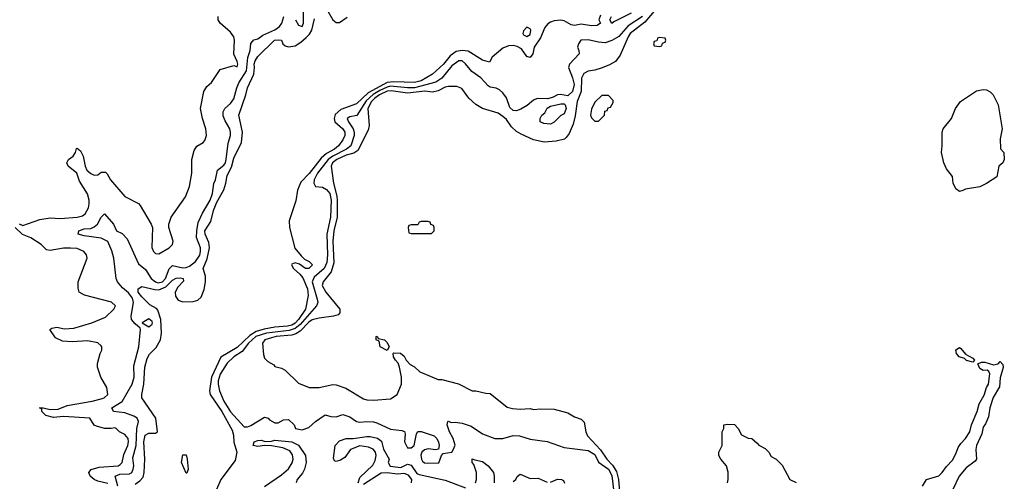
# Model space of a CAD drawing. Header units: inches. Extents: x 2671394 to 2765652, y 830470 to 955458.
# Tile 76 of 256: x 2695212 to 2700994, y 872159 to 874871. Entities that reach past the tile are written whole.
import ezdxf

# ---------------------------------------------------------------- set-up
doc = ezdxf.new("R2010")
doc.units = ezdxf.units.IN
doc.header["$MEASUREMENT"] = 0
doc.layers.add('C6897', color=7, linetype='Continuous')
doc.layers.add('C7807', color=7, linetype='Continuous')

msp = doc.modelspace()

# ---------------------------------------------------------------- linework, layer by layer
at = {"layer": 'C6897', "color": 2}
for points, elevation in [([(2698950, 874934.8), (2698883.1, 874856.9), (2698797.6, 874790), (2698784.6, 874770), (2698738, 874662), (2698710, 874625.2), (2698675.2, 874604.8), (2698632.3, 874587.7), (2698590, 874574), (2698550, 874569.5), (2698524.4, 874555.6), (2698512.1, 874527.9), (2698509, 874450), (2698486.3, 874390), (2698474.2, 874305.8), (2698462, 874258), (2698438.3, 874201.7), (2698422, 874178), (2698411, 874170), (2698362, 874158), (2698292.3, 874152.3), (2698230, 874166), (2698157.7, 874197.7), (2698130, 874214), (2698100.6, 874240.6), (2698070, 874283.7), (2698050, 874302.9), (2698021, 874321), (2697929.6, 874349.6), (2697890, 874372.3), (2697850, 874409.2), (2697807.6, 874467.6), (2697779.1, 874479.1), (2697730, 874478.4), (2697710, 874473.6), (2697670, 874453.6), (2697635.2, 874444.8), (2697590.8, 874450.8), (2697490, 874438.7), (2697393.1, 874453.1), (2697370, 874451.1), (2697325.8, 874430), (2697296.9, 874410), (2697277.6, 874390), (2697257.3, 874350), (2697263.7, 874250), (2697257.4, 874222.6), (2697197.1, 874102.9), (2697173.8, 874086.2), (2697130, 874075), (2697073.7, 874050), (2697049.1, 874030), (2697041.3, 874010), (2697054.3, 873910), (2697073.9, 873833.9), (2697075.8, 873810), (2697075.8, 873710), (2697056.9, 873630), (2697050.3, 873570.3), (2697056.9, 873443.1), (2697042, 873390), (2696994, 873330), (2696988.4, 873310), (2697010, 873270.8), (2697091.3, 873170), (2697091.6, 873148.4), (2697082, 873138), (2697054, 873130), (2696970, 873118), (2696930, 873107.3), (2696910, 873094), (2696859.4, 873040.6), (2696834.5, 873025.5), (2696810, 873017.4), (2696718, 873010), (2696690, 873002.4), (2696651, 872990), (2696638.8, 872970), (2696643.5, 872903.5), (2696650, 872882), (2696670, 872862), (2696703.6, 872843.6), (2696710, 872834), (2696750, 872824.7), (2696770, 872811.3), (2696850, 872736), (2696911.1, 872711.1), (2696970, 872710.8), (2697050, 872727.3), (2697070, 872724.9), (2697126.6, 872706.6), (2697230, 872642.8), (2697250, 872637.3), (2697290, 872634.8), (2697390, 872642.8), (2697428.7, 872670), (2697454, 872730), (2697454, 872770), (2697442, 872830), (2697434, 872854), (2697418, 872870), (2697408, 872890), (2697406, 872910), (2697410, 872914), (2697447.3, 872912.7), (2697470, 872894), (2697482, 872870), (2697505.4, 872845.4), (2697530, 872832), (2697562, 872802), (2697670, 872758), (2697690, 872758), (2697788.4, 872731.6), (2697870, 872691), (2697890, 872691), (2697950, 872676), (2697974.4, 872674.4), (2698075.3, 872595.3), (2698106.4, 872586.4), (2698150, 872582.8), (2698210, 872586), (2698230, 872581), (2698270, 872584.7), (2698350, 872582), (2698430, 872562), (2698470, 872538), (2698510, 872524.7), (2698526.4, 872506.4), (2698536.4, 872450), (2698545.5, 872425.5), (2698623.2, 872343.2), (2698660.3, 872290), (2698694.1, 872254.1), (2698716.1, 872216.1), (2698728.6, 872170), (2698748.8, 871930)], 14), ([(2695208.7, 873671.3), (2695230, 873662), (2695330, 873697.3), (2695390, 873707.7), (2695450, 873703), (2695550, 873710.6), (2695581.5, 873718.5), (2695597.2, 873730), (2695615.3, 873764.7), (2695619.5, 873790), (2695619.5, 873810), (2695610, 873848.7), (2695562.6, 873922.6), (2695546.6, 873970), (2695497.2, 874010), (2695489, 874030), (2695499.3, 874050), (2695526.6, 874070), (2695539.3, 874090), (2695545.6, 874114.4), (2695550, 874116), (2695570, 874101), (2695585.5, 874070), (2695596.5, 874010), (2695606.8, 873986.8), (2695630, 873966.7), (2695650, 873958.4), (2695670, 873960.5), (2695690, 873974.8), (2695715.3, 873975.3), (2695726, 873966), (2695744.7, 873930), (2695830, 873831.3), (2695910, 873791), (2695919.8, 873779.8), (2695984.7, 873670), (2695991.3, 873650), (2695987.1, 873532.9), (2695998, 873510), (2696010, 873498), (2696030, 873496), (2696090, 873531.3), (2696108.7, 873550), (2696114, 873570), (2696088, 873650), (2696088, 873670), (2696102, 873710), (2696185.2, 873830), (2696209.3, 873890.7), (2696222.7, 873970), (2696223.7, 874050), (2696237.5, 874102.5), (2696252.5, 874127.5), (2696288.7, 874150), (2696298.6, 874161.4), (2696309.2, 874190), (2696306, 874230), (2696286, 874290), (2696273.2, 874350), (2696294, 874450), (2696310, 874478), (2696338.6, 874501.4), (2696390, 874578), (2696470, 874602), (2696490, 874594), (2696493.2, 874610), (2696490, 874626), (2696469.3, 874669.3), (2696472.7, 874750), (2696469.2, 874770), (2696450, 874797.2), (2696389.2, 874850), (2696377.2, 874870), (2696378, 874890)], 14), ([(2695788.3, 872130), (2695772.3, 872190), (2695799.5, 872200.5), (2695856.9, 872203.1), (2695869.6, 872210.4), (2695879.3, 872230), (2695882.7, 872250), (2695876.5, 872296.5), (2695896.4, 872370), (2695899.6, 872470), (2695909.2, 872510), (2695902, 872530), (2695882, 872542), (2695830, 872560.5), (2695762, 872570), (2695753.2, 872590), (2695812.9, 872627.1), (2695872.3, 872730), (2695885.2, 872770), (2695882, 872838), (2695912, 872950), (2695922, 873050), (2695919, 873059), (2695890, 873084), (2695869.5, 873110), (2695866.3, 873130), (2695880.3, 873210), (2695874.1, 873234.1), (2695850, 873266.3), (2695814.9, 873294.9), (2695787, 873330), (2695778.4, 873350), (2695764.2, 873470), (2695753.2, 873513.2), (2695730, 873568.7), (2695690, 873587), (2695590, 873600.5), (2695555.3, 873610), (2695559, 873630), (2695590, 873641.6), (2695630, 873644.4), (2695650, 873653.7), (2695669.8, 873670.2), (2695690, 873711), (2695710, 873731), (2695763, 873670), (2695781, 873630), (2695814.4, 873614.4), (2695842.6, 873582.6), (2695910, 873437.3), (2695950, 873402.8), (2695984.2, 873350), (2696010, 873331.4), (2696026, 873326), (2696050, 873330.3), (2696068.6, 873350), (2696090, 873407.3), (2696110, 873427.7), (2696170, 873412.4), (2696190, 873415.3), (2696210, 873422.6), (2696243.6, 873450), (2696270, 873487.3), (2696274.3, 873510), (2696273, 873530), (2696251, 873591), (2696252, 873630), (2696260.7, 873679.3), (2696284.7, 873735.3), (2696331, 873810), (2696343.6, 873850), (2696352, 873908), (2696362.7, 873930), (2696372.9, 873987.1), (2696410, 874016.4), (2696420.5, 874030), (2696425.1, 874050), (2696435.3, 874144.7), (2696449.2, 874190), (2696449.2, 874210), (2696445.2, 874230), (2696417.7, 874277.7), (2696406.9, 874306.9), (2696406, 874330), (2696417, 874350), (2696450, 874379.1), (2696470, 874406.8), (2696486.6, 874470), (2696499.6, 874500.4), (2696544.1, 874570), (2696551.5, 874648.5), (2696565.4, 874690), (2696569.7, 874730.3), (2696587.9, 874752.1), (2696610, 874759.1), (2696639.3, 874780.7), (2696710, 874812.2), (2696738, 874830), (2696752.3, 874850), (2696762.7, 874890)], 10), ([(2695890, 872142.3), (2695918.3, 872161.7), (2695936.2, 872183.8), (2695943.1, 872210), (2695947.8, 872290), (2695941.5, 872390), (2695948.2, 872430), (2695970, 872442.4), (2696010, 872442), (2696021.2, 872450), (2696010.8, 872530.8), (2695929.4, 872649.4), (2695929.4, 872669.4), (2695941.5, 872730), (2695946.2, 872830), (2695960.4, 872879.6), (2695974.6, 872905.4), (2696014, 872946), (2696039.8, 872990), (2696044.8, 873030), (2696041.2, 873110), (2696023.9, 873163.9), (2696014.8, 873174.7), (2695976.6, 873196.6), (2695930, 873242.7), (2695908, 873270), (2695907.3, 873290), (2695930, 873304), (2696006.2, 873286.2), (2696030, 873284.9), (2696070, 873301.7), (2696110, 873341.3), (2696130, 873352), (2696153.5, 873353.5), (2696171.3, 873350), (2696174, 873334), (2696141.3, 873298.7), (2696125.3, 873270), (2696127.2, 873247.2), (2696142.6, 873222.6), (2696170, 873213.1), (2696230, 873214.7), (2696257.7, 873222.3), (2696278.6, 873241.4), (2696294.8, 873285.3), (2696304, 873330), (2696303.6, 873363.6), (2696289.3, 873410), (2696313.8, 873466.2), (2696327.4, 873530), (2696322.8, 873562.8), (2696301.1, 873610), (2696298.9, 873630), (2696334.1, 873685.8), (2696349.8, 873750), (2696370, 873799.3), (2696410, 873870.7), (2696423.5, 873910), (2696430, 873956), (2696456.2, 874003.8), (2696470, 874057.3), (2696514, 874150), (2696520.5, 874210), (2696499.3, 874310), (2696540.5, 874430), (2696550, 874471.3), (2696586.3, 874550), (2696591.8, 874590), (2696589.8, 874610.2), (2696595.1, 874630), (2696610, 874655.5), (2696709.2, 874750), (2696730, 874753.4), (2696750, 874750.7), (2696758, 874730), (2696770, 874718), (2696790, 874711.3), (2696830, 874718), (2696862, 874738), (2696894.1, 874765.9), (2696913.8, 874786.2), (2696928.5, 874810), (2696943.3, 874876.7)], 6), ([(2698622, 874898), (2698612, 874870), (2698622, 874850), (2698603.6, 874836.4), (2698570, 874834), (2698510, 874845.2), (2698470, 874837.2), (2698450, 874841.2), (2698410, 874863.7), (2698390, 874867.6), (2698350, 874863.5), (2698330, 874856.9), (2698313.8, 874846.2), (2698295.8, 874824.2), (2698270, 874765.2), (2698233.4, 874710), (2698226, 874670), (2698210, 874649), (2698190, 874655.3), (2698159.6, 874699.6), (2698134, 874714), (2698110, 874718.4), (2698083.1, 874716.9), (2698050, 874703.7), (2697986.8, 874650), (2697970, 874622), (2697930, 874633.2), (2697846.3, 874686.3), (2697810, 874689.7), (2697776, 874684), (2697740.7, 874659.3), (2697700.4, 874610), (2697636.3, 874550), (2697570, 874511.2), (2697530, 874502.8), (2697410, 874506.8), (2697370, 874501), (2697258.3, 874441.7), (2697190, 874377.4), (2697097.6, 874342.4), (2697065.1, 874314.9), (2697058, 874290), (2697063.1, 874270), (2697110.3, 874230), (2697122, 874210), (2697121.6, 874190), (2697110, 874165.2), (2697084.9, 874130), (2697060.5, 874110), (2697014.2, 874085.8), (2696982, 874058), (2696912, 873968), (2696863.2, 873916.8), (2696842.7, 873870), (2696833.8, 873806.2), (2696794, 873690), (2696795.5, 873650), (2696828.4, 873528.4), (2696864.2, 873484.2), (2696884.7, 873464.7), (2696911.3, 873450), (2696930.8, 873430), (2696910.8, 873410), (2696890, 873409.5), (2696854.5, 873434.5), (2696830, 873442.7), (2696810, 873435.3), (2696808.2, 873430), (2696820.7, 873410), (2696856.7, 873376.7), (2696873.9, 873353.9), (2696901.3, 873290), (2696905.7, 873250), (2696891.3, 873170), (2696850, 873108.7), (2696830, 873088.1), (2696810, 873077.2), (2696784.7, 873070), (2696710, 873064.7), (2696646.7, 873053.3), (2696600.9, 873039.1), (2696563.6, 873016.4), (2696490, 872945.8), (2696392.6, 872887.4), (2696338.8, 872770), (2696326.5, 872690), (2696331.4, 872670), (2696399.2, 872570), (2696459.6, 872459.6), (2696467.1, 872430), (2696469.3, 872389.3), (2696487.6, 872330), (2696478, 872282), (2696392.9, 872170), (2696368.4, 872110)], 6), ([(2698870, 874889.8), (2698784.5, 874835.5), (2698730, 874771.5), (2698690, 874749.5), (2698650, 874735.6), (2698610, 874738.4), (2698550, 874753.6), (2698507.7, 874750), (2698494, 874730), (2698487.7, 874710), (2698496, 874690), (2698498, 874670), (2698441, 874610), (2698434.8, 874590), (2698458.9, 874530), (2698467.6, 874490), (2698457.4, 874450), (2698430, 874422.7), (2698388.1, 874431.9), (2698370, 874429), (2698344.4, 874415.6), (2698313.2, 874406.8), (2698250, 874407), (2698230, 874398), (2698192.5, 874367.5), (2698154.4, 874345.6), (2698130, 874335.6), (2698110, 874336.9), (2698090, 874355.1), (2698071.1, 874411.1), (2698050, 874441.2), (2698030, 874459), (2698010, 874469), (2697975.5, 874475.5), (2697962.5, 874482.5), (2697919, 874530), (2697866.7, 874566.7), (2697830, 874612), (2697810, 874629.5), (2697790, 874629.6), (2697750, 874599.7), (2697691.8, 874528.2), (2697656.2, 874503.8), (2697530, 874471.2), (2697490, 874470.6), (2697390, 874479.6), (2697370, 874475.4), (2697325.9, 874454.1), (2697288.2, 874431.8), (2697246.5, 874393.5), (2697192.2, 874307.8), (2697150, 874299.5), (2697134.8, 874290), (2697142, 874270), (2697170.3, 874230.3), (2697177, 874210), (2697176, 874190), (2697156.5, 874130), (2697130.4, 874110), (2697051.1, 874068.9), (2697023.9, 874050), (2696960.3, 873970), (2696941.6, 873930), (2696938.8, 873910), (2696950, 873891.3), (2696990, 873887.7), (2697014.3, 873874.3), (2697032.3, 873850), (2697040.2, 873810), (2697036.2, 873710), (2697016.5, 873610), (2697019.7, 873490), (2697015.3, 873444.7), (2696999.6, 873410), (2696941.7, 873358.3), (2696930.2, 873330), (2696959.6, 873230), (2696962, 873210), (2696954.4, 873190), (2696859.6, 873080.4), (2696830, 873056.3), (2696795, 873045), (2696660.7, 873030), (2696599.6, 873010), (2696556.5, 872970), (2696518, 872922), (2696470, 872889.6), (2696430, 872853), (2696390, 872789), (2696378.4, 872750), (2696378, 872730), (2696384.9, 872690), (2696410.8, 872630), (2696450, 872567.7), (2696530, 872478.8), (2696550, 872478.8), (2696570, 872486.8), (2696650, 872536), (2696670.9, 872530.9), (2696679.6, 872519.6), (2696710, 872502), (2696730, 872502), (2696760.4, 872519.6), (2696790, 872522), (2696824.7, 872490), (2696832, 872470), (2696870, 872460.7), (2696910, 872474.8), (2696950, 872510.8), (2697006, 872550), (2697039.6, 872539.6), (2697070, 872538), (2697110, 872551.3), (2697150, 872538), (2697190.7, 872510.7), (2697210, 872506.8), (2697250, 872510.6), (2697290, 872508), (2697310, 872503), (2697390, 872466), (2697456.8, 872456.8), (2697471, 872451), (2697475.3, 872435.3), (2697470.8, 872390), (2697490, 872356), (2697510, 872354.8), (2697529, 872370), (2697542.7, 872437.3), (2697549.3, 872450.7), (2697570, 872450.7), (2697645.8, 872425.8), (2697660.7, 872410), (2697670.9, 872389.1), (2697676, 872370), (2697671.6, 872348.4), (2697655.3, 872344.7), (2697610, 872349.4), (2697590, 872343.7), (2697574, 872330), (2697568.2, 872311.8), (2697570.7, 872290), (2697578, 872278), (2697590, 872267.7), (2697605.8, 872265.8), (2697672.7, 872267.3), (2697688.7, 872311.3), (2697698, 872322), (2697749.2, 872330.8), (2697756.6, 872343.4), (2697769.3, 872370.7), (2697758.4, 872410), (2697735.1, 872450), (2697722, 872490), (2697726, 872510), (2697730, 872512), (2697745.4, 872505.4), (2697770, 872506.8), (2697810, 872500.7), (2697862.4, 872482.4), (2697930, 872437.3), (2698002, 872410), (2698050, 872410.3), (2698110, 872428.2), (2698146.2, 872426.2), (2698210, 872406.8), (2698310, 872393.4), (2698410, 872357.3), (2698550, 872339.3), (2698590, 872316.4), (2698611.6, 872271.6), (2698670, 872230.3), (2698690, 872193.4), (2698720.9, 871930)], 10), ([(2696831, 874871), (2696850, 874838), (2696870, 874831.3), (2696878, 874850), (2696879, 874930)], 10), ([(2697021.2, 874921.2), (2697050.2, 874870.2), (2697070, 874854), (2697090, 874854.9), (2697135, 874885)], 6), ([(2698802, 874910), (2698701, 874859), (2698690, 874848.7), (2698678, 874870), (2698688, 874890)], 6), ([(2695730, 872145.6), (2695670, 872159.6), (2695649.7, 872169.7), (2695625.2, 872190), (2695617.2, 872210), (2695632.1, 872227.9), (2695678.3, 872241.7), (2695789.6, 872250.4), (2695802.4, 872257.6), (2695813, 872270), (2695823.9, 872316.1), (2695847.6, 872370), (2695851.1, 872390), (2695849.4, 872410), (2695830, 872433.2), (2695798, 872450), (2695778, 872470), (2695770, 872474), (2695750, 872468.7), (2695710, 872469.2), (2695662.9, 872482.9), (2695649.6, 872489.6), (2695624, 872530), (2695470, 872540.5), (2695410, 872533.2), (2695366.3, 872546.3), (2695342, 872570), (2695342, 872582), (2695328.7, 872590), (2695349.2, 872590.8), (2695390, 872580.7), (2695437, 872583), (2695490, 872604.6), (2695638, 872630), (2695690, 872643.8), (2695708.7, 872650), (2695729, 872670), (2695724, 872710), (2695689, 872770), (2695668.7, 872830), (2695669.1, 872850.9), (2695684, 872910), (2695694, 872930), (2695694, 872950), (2695690, 872955.3), (2695671.7, 872971.7), (2695610, 872985.1), (2695519.3, 872979.3), (2695463.2, 872983.2), (2695422, 873002), (2695388.7, 873051.3), (2695400.4, 873059.6), (2695430, 873064.7), (2695474.4, 873054.4), (2695530, 873058), (2695635.3, 873090), (2695716.6, 873123.4), (2695764, 873170), (2695774, 873190), (2695751.7, 873211.7), (2695592.9, 873252.9), (2695562, 873270), (2695554.6, 873294.6), (2695555.3, 873330), (2695608.7, 873470), (2695604, 873490), (2695588.7, 873510), (2695550, 873526), (2695509.4, 873529.4), (2695470, 873529.3), (2695390, 873515.3), (2695370, 873518), (2695338, 873550), (2695278, 873590), (2695229.4, 873609.4), (2695186, 873650)], 14), ([(2699369, 872150), (2699373.2, 872170), (2699372.9, 872212.9), (2699362, 872250), (2699329.1, 872289.1), (2699318, 872310), (2699318, 872330), (2699338, 872370), (2699338, 872450), (2699346, 872470), (2699346, 872490), (2699370, 872494), (2699410, 872492), (2699432, 872470), (2699451.6, 872431.6), (2699490, 872412), (2699510.9, 872410.9), (2699543.6, 872383.6), (2699551.6, 872371.6), (2699590, 872352), (2699611.1, 872331.1), (2699625.4, 872305.4), (2699654, 872290), (2699690, 872254), (2699734, 872170), (2699772.7, 872152.7)], 14), ([(2696650, 872129), (2696750, 872197.6), (2696790, 872232.7), (2696812.9, 872267.1), (2696818.3, 872290), (2696814.8, 872314.7), (2696797.7, 872337.7), (2696756.6, 872356.6), (2696690, 872367.6), (2696650.4, 872369.6), (2696610, 872362.9), (2696584, 872370), (2696588.3, 872391.7), (2696610, 872399.3), (2696630, 872400.5), (2696652.8, 872392.8), (2696690, 872394.4), (2696710, 872400.4), (2696810, 872390.3), (2696850, 872370.5), (2696890.2, 872310.2), (2696894.9, 872270), (2696885.3, 872230), (2696872.7, 872207.3), (2696842, 872170), (2696836.4, 872150)], 6), ([(2697199.3, 872150), (2697210, 872181), (2697285.4, 872254.6), (2697298.9, 872281.1), (2697306, 872310), (2697301.2, 872330), (2697287, 872347), (2697260.1, 872360.1), (2697210, 872366.6), (2697154.4, 872345.6), (2697121, 872299), (2697096, 872284), (2697070, 872275.3), (2697060.2, 872280.2), (2697055.3, 872295.3), (2697065.2, 872370), (2697090, 872396), (2697129.2, 872410.8), (2697170, 872410.5), (2697250, 872423), (2697270, 872423), (2697312.3, 872412.3), (2697335.8, 872395.8), (2697348, 872348), (2697381, 872290), (2697376, 872270), (2697387.9, 872247.9), (2697450, 872241), (2697490, 872259.1), (2697510, 872253.4), (2697545.1, 872205.1), (2697558.3, 872198.3), (2697710, 872165.3), (2697830, 872120.8)], 6), ([(2697888, 872150), (2697894.7, 872170), (2697894, 872210), (2697878, 872258), (2697869.5, 872270), (2697870, 872292), (2697884.7, 872284.7), (2697930, 872275.5), (2697964, 872250), (2697993.4, 872210), (2697999.1, 872190), (2697998, 872150)], 6), ([(2697512, 872150), (2697515.1, 872170), (2697495.3, 872195.3), (2697470, 872204.5), (2697430, 872200.9), (2697370, 872209.6), (2697334, 872206), (2697230, 872140.9)], 6), ([(2698110, 872157.3), (2698125.2, 872170), (2698132.7, 872187.3), (2698150, 872201), (2698210, 872176.4), (2698257.1, 872177.1), (2698310, 872153.4)], 6), ([(2698330, 872153.4), (2698370, 872170.8), (2698394, 872170), (2698404.7, 872164.7), (2698412, 872148)], 6)]:
    msp.add_lwpolyline(points, dxfattribs=dict(at, elevation=elevation))
for points, elevation in [([(2698190, 874828), (2698170, 874806), (2698166.8, 874790), (2698170, 874782), (2698190, 874771.3), (2698210, 874784.7), (2698214, 874810), (2698210, 874818)], 6), ([(2698970, 874766), (2698958, 874762), (2698952.7, 874747.3), (2698938, 874742), (2698934, 874730), (2698938, 874718), (2698970, 874714), (2698982, 874718), (2698987.3, 874732.7), (2699002, 874738), (2699006, 874750), (2699002, 874762)], 18), ([(2698670, 874426), (2698630, 874426), (2698590, 874386), (2698570, 874346), (2698564.7, 874310), (2698570, 874294), (2698590, 874274), (2698610, 874274), (2698646, 874310), (2698647.3, 874332.7), (2698662, 874338), (2698667.3, 874352.7), (2698682, 874358), (2698696.4, 874383.6), (2698696.4, 874396.4)], 18), ([(2698330, 874258), (2698290, 874262), (2698268, 874270), (2698268, 874290), (2698278, 874310), (2698296, 874324), (2698310, 874350.8), (2698330, 874362.8), (2698390, 874376), (2698410, 874376), (2698416, 874370), (2698421, 874350), (2698410, 874318), (2698390, 874308), (2698350, 874268)], 10), ([(2697610, 873686), (2697570, 873686), (2697558, 873682), (2697550, 873666), (2697510, 873666), (2697498, 873662), (2697494, 873650), (2697498, 873618), (2697510, 873614), (2697630, 873614), (2697646, 873630), (2697646, 873650), (2697642, 873662), (2697627.3, 873667.3), (2697622, 873682)], 18), ([(2695970, 873113.2), (2695932, 873090), (2695970, 873066), (2695990, 873082), (2695991.6, 873090), (2695990, 873098)], 10), ([(2697370, 872928), (2697328, 872950), (2697322, 872982), (2697306, 872990), (2697306, 873010), (2697311.6, 873011.6), (2697318, 872998), (2697354, 872990), (2697370, 872974), (2697382, 872950)], 14), ([(2696190, 872206), (2696162, 872270), (2696170, 872314), (2696190, 872314), (2696196, 872290), (2696202, 872230), (2696194, 872206)], 2)]:
    msp.add_lwpolyline(points, close=True, dxfattribs=dict(at, elevation=elevation))
at = {"layer": 'C7807', "color": 2, "elevation": 14}
for points in [[(2700730, 873862), (2700710, 873878), (2700694, 873910), (2700689.2, 873950), (2700655.3, 873995.3), (2700639.5, 874030), (2700625.1, 874090), (2700629.5, 874130.5), (2700628.7, 874210), (2700634, 874230), (2700684, 874290), (2700706.6, 874350), (2700736, 874390), (2700830, 874452.7), (2700870, 874461.6), (2700890, 874459.3), (2700910, 874447.7), (2700927.7, 874430), (2700958, 874370), (2700980.5, 874230), (2700970.6, 874170.6), (2700971.3, 874111.3), (2700990.6, 874090.6), (2700994, 874050), (2700984.7, 874030), (2700962, 874010), (2700950, 873948.7), (2700890, 873908.7), (2700850.7, 873889.3), (2700765.4, 873874.6), (2700750, 873868)], [(2700810, 872858), (2700771.3, 872868.7), (2700760.2, 872880.2), (2700729.7, 872889.6), (2700713.2, 872910), (2700709, 872931), (2700730, 872944.7), (2700738.8, 872938.8), (2700766, 872906), (2700810, 872882), (2700818, 872870)]]:
    msp.add_lwpolyline(points, close=True, dxfattribs=at)
msp.add_lwpolyline([(2700513.2, 872130), (2700538, 872170), (2700610, 872191.3), (2700630, 872211), (2700654.5, 872245.5), (2700690, 872284), (2700710, 872321), (2700722.9, 872357.1), (2700738.4, 872381.6), (2700766.6, 872410), (2700790.8, 872449.2), (2700801.1, 872490), (2700835.1, 872570), (2700846.3, 872613.7), (2700874.9, 872665.1), (2700889.7, 872710.3), (2700901.6, 872730), (2700909.6, 872789.6), (2700903.6, 872803.6), (2700892.9, 872812.9), (2700869.6, 872809.6), (2700850, 872822), (2700838, 872850), (2700860.7, 872859.3), (2700879.9, 872859.9), (2700930, 872844), (2700958, 872850), (2700970, 872862), (2700986, 872846), (2700987.3, 872827.3), (2700970, 872766), (2700965.2, 872714.8), (2700928.7, 872651.3), (2700909, 872591), (2700901.6, 872538.4), (2700883.7, 872496.3), (2700870, 872477.2), (2700861.1, 872438.9), (2700830.6, 872370), (2700826, 872346), (2700831.3, 872290), (2700822, 872278), (2700770, 872239), (2700728.8, 872190), (2700690.8, 872110)], dxfattribs=at)

doc.saveas('drawing.dxf')
